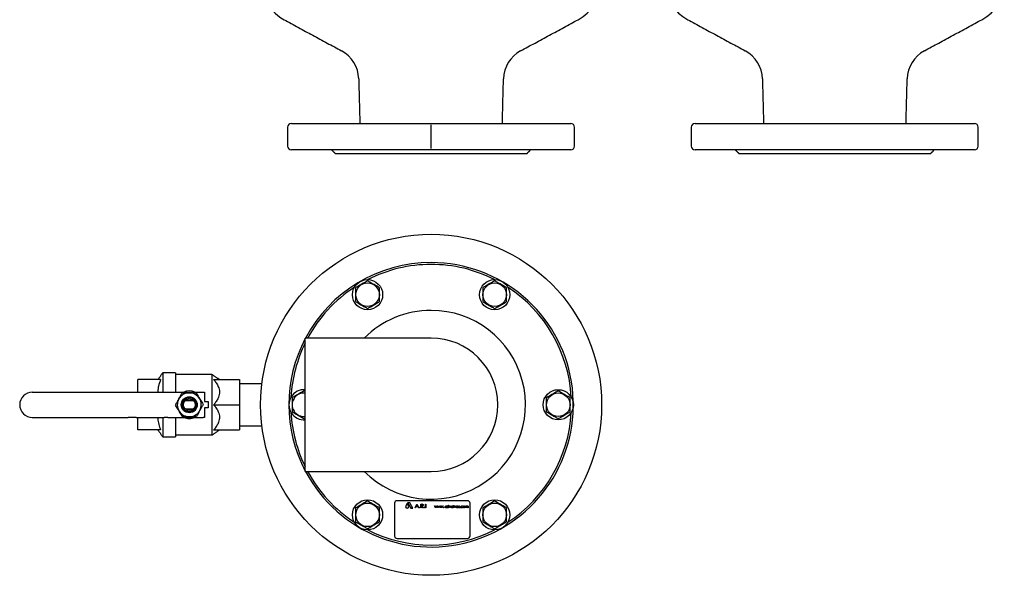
# Model space of a CAD drawing. Extents: x -644 to 6742, y -4733 to 593.
# Tile 11 of 53: x 1428 to 2210, y -4733 to -4292. Entities that reach past the tile are written whole.
import ezdxf

# ---------------------------------------------------------------- set-up
doc = ezdxf.new("R2010")
doc.units = 0
doc.header["$LTSCALE"] = 25
doc.linetypes.add('CENTERX2', pattern=[101.6, 63.5, -12.7, 12.7, -12.7])
doc.layers.get('0').update_dxf_attribs({"linetype": 'CONTINUOUS'})
doc.layers.add('SHEET-EN', color=7, linetype='CONTINUOUS')

msp = doc.modelspace()

# ---------------------------------------------------------------- linework, layer by layer
at = {"color": 7, "linetype": 'CONTINUOUS'}
for p, q in [((1643.73, -4374.06), (1652.18, -4374.06)), ((1652.18, -4374.06), (1865.73, -4374.06)), ((1964.47, -4374.06), (2117.95, -4374.06)), ((2117.95, -4374.06), (2186.47, -4374.06)), ((1865.73, -4395.06), (1643.73, -4395.06)), ((2186.47, -4395.06), (1964.47, -4395.06)), ((1830.73, -4398.06), (1678.73, -4398.06)), ((2151.47, -4398.06), (1999.47, -4398.06)), ((1654.73, -4597.56), (1654.73, -4544.56)), ((1754.73, -4544.56), (1700.73, -4544.56)), ((1541.6, -4572.06), (1541.6, -4587.56)), ((1551.6, -4572.06), (1551.6, -4587.56)), ((1580.6, -4573.56), (1580.6, -4621.56)), ((1521.6, -4587.56), (1521.6, -4577.56)), ((1539.85, -4577.56), (1521.6, -4577.56)), ((1581.96, -4577.56), (1602.6, -4577.56)), ((1602.6, -4577.56), (1602.6, -4597.56)), ((1437.84, -4587.56), (1514.11, -4587.56)), ((1514.11, -4587.56), (1520.48, -4587.56)), ((1520.48, -4587.56), (1542.67, -4587.56)), ((1542.67, -4587.56), (1545.5, -4587.56)), ((1545.5, -4587.56), (1573.6, -4587.56)), ((1573.6, -4587.56), (1574.6, -4587.56)), ((1574.6, -4587.56), (1574.6, -4595.06)), ((1559.53, -4594.06), (1565.67, -4594.06)), ((1574.6, -4595.06), (1577.6, -4595.06)), ((1577.6, -4595.06), (1577.6, -4600.06)), ((1581.96, -4597.56), (1602.6, -4597.56)), ((1602.6, -4597.56), (1602.6, -4617.56)), ((1654.73, -4650.56), (1654.73, -4597.56)), ((1437.84, -4607.56), (1514.11, -4607.56)), ((1520.48, -4607.56), (1514.11, -4607.56)), ((1520.48, -4607.56), (1542.67, -4607.56)), ((1521.6, -4617.56), (1521.6, -4607.56)), ((1541.6, -4607.56), (1541.6, -4623.06)), ((1545.5, -4607.56), (1542.67, -4607.56)), ((1545.5, -4607.56), (1573.6, -4607.56)), ((1551.6, -4607.56), (1551.6, -4623.06)), ((1565.67, -4601.06), (1559.53, -4601.06)), ((1574.6, -4607.56), (1573.6, -4607.56)), ((1577.6, -4600.06), (1574.6, -4600.06)), ((1574.6, -4600.06), (1574.6, -4607.56)), ((1539.85, -4617.56), (1521.6, -4617.56)), ((1581.96, -4617.56), (1602.6, -4617.56)), ((1700.73, -4650.56), (1754.73, -4650.56)), ((1725.64, -4675.83), (1725.64, -4701.83)), ((1783.64, -4673.83), (1727.64, -4673.83)), ((1735.73, -4675.92), (1734.61, -4677.79)), ((1736.85, -4677.79), (1735.73, -4675.92)), ((1737.9, -4675.54), (1736.08, -4675.54)), ((1736.08, -4675.54), (1738.58, -4679.7)), ((1740.32, -4679.7), (1737.9, -4675.54)), ((1742.02, -4679.4), (1743.45, -4676.4)), ((1743.46, -4676.98), (1742.92, -4678.13)), ((1742.92, -4678.13), (1743.99, -4678.13)), ((1743.45, -4676.4), (1743.49, -4676.4)), ((1743.99, -4678.13), (1743.46, -4676.98)), ((1743.49, -4676.4), (1744.87, -4679.4)), ((1746.52, -4676.4), (1747.12, -4676.4)), ((1746.52, -4679.4), (1746.52, -4676.4)), ((1746.79, -4676.7), (1746.79, -4677.7)), ((1747.36, -4676.7), (1746.79, -4676.7)), ((1746.79, -4677.7), (1747.34, -4677.71)), ((1746.79, -4678.01), (1746.79, -4679.4)), ((1747.01, -4678.01), (1746.79, -4678.01)), ((1748.11, -4679.4), (1747.01, -4678.01)), ((1747.35, -4678.01), (1748.45, -4679.4)), ((1750.18, -4676.4), (1750.45, -4676.4)), ((1750.18, -4679.4), (1750.18, -4676.4)), ((1750.45, -4676.4), (1750.45, -4679.4)), ((1757.48, -4677.93), (1757.68, -4677.93)), ((1758.09, -4679.4), (1757.48, -4677.93)), ((1757.68, -4677.93), (1758.11, -4678.98)), ((1758.11, -4678.98), (1758.59, -4677.93)), ((1758.59, -4677.93), (1758.62, -4677.93)), ((1758.62, -4677.93), (1759.09, -4678.98)), ((1759.09, -4678.98), (1759.53, -4677.93)), ((1759.72, -4677.93), (1759.1, -4679.4)), ((1759.53, -4677.93), (1759.72, -4677.93)), ((1759.74, -4677.93), (1759.93, -4677.93)), ((1760.35, -4679.4), (1759.74, -4677.93)), ((1759.93, -4677.93), (1760.37, -4678.98)), ((1760.37, -4678.98), (1760.85, -4677.93)), ((1760.85, -4677.93), (1760.88, -4677.93)), ((1760.88, -4677.93), (1761.34, -4678.98)), ((1761.34, -4678.98), (1761.78, -4677.93)), ((1761.97, -4677.93), (1761.36, -4679.4)), ((1761.78, -4677.93), (1761.97, -4677.93)), ((1762, -4677.93), (1762.19, -4677.93)), ((1762.6, -4679.4), (1762, -4677.93)), ((1762.19, -4677.93), (1762.63, -4678.98)), ((1762.63, -4678.98), (1763.1, -4677.93)), ((1763.1, -4677.93), (1763.13, -4677.93)), ((1763.13, -4677.93), (1763.6, -4678.98)), ((1763.6, -4678.98), (1764.04, -4677.93)), ((1764.23, -4677.93), (1763.62, -4679.4)), ((1764.04, -4677.93), (1764.23, -4677.93)), ((1767.28, -4678.2), (1767.28, -4677.93)), ((1767.28, -4677.93), (1767.46, -4677.93)), ((1767.46, -4677.93), (1767.46, -4679.4)), ((1767.82, -4677.93), (1768, -4677.93)), ((1767.82, -4679.4), (1767.82, -4677.93)), ((1768, -4677.93), (1768, -4678.15)), ((1768.51, -4677.96), (1768.41, -4678.11)), ((1768.66, -4677.93), (1768.84, -4677.93)), ((1768.66, -4679.4), (1768.66, -4677.93)), ((1768.84, -4677.93), (1768.84, -4679.4)), ((1769.13, -4677.93), (1769.32, -4677.93)), ((1769.79, -4679.4), (1769.13, -4677.93)), ((1769.32, -4677.93), (1769.8, -4679)), ((1769.8, -4679), (1770.29, -4677.93)), ((1770.48, -4677.93), (1769.82, -4679.4)), ((1770.29, -4677.93), (1770.48, -4677.93)), ((1772.1, -4677.93), (1772.28, -4677.93)), ((1772.1, -4678.2), (1772.1, -4677.93)), ((1772.28, -4677.93), (1772.28, -4679.4)), ((1772.66, -4679.4), (1772.66, -4677.34)), ((1772.66, -4677.34), (1772.84, -4677.34)), ((1772.84, -4677.34), (1772.84, -4679.4)), ((1773.1, -4677.93), (1773.29, -4677.93)), ((1773.77, -4679.4), (1773.1, -4677.93)), ((1773.29, -4677.93), (1773.78, -4679)), ((1773.78, -4679), (1774.26, -4677.93)), ((1774.46, -4677.93), (1773.79, -4679.4)), ((1774.26, -4677.93), (1774.46, -4677.93)), ((1777.25, -4678.12), (1777.13, -4678.24)), ((1782, -4679.4), (1782, -4677.93)), ((1782, -4677.93), (1782.18, -4677.93)), ((1782.18, -4677.93), (1782.18, -4678.19)), ((1785.64, -4701.83), (1785.64, -4675.83)), ((1738.58, -4679.7), (1740.32, -4679.7)), ((1742.32, -4679.4), (1742.02, -4679.4)), ((1742.77, -4678.43), (1742.32, -4679.4)), ((1744.13, -4678.43), (1742.77, -4678.43)), ((1744.58, -4679.4), (1744.13, -4678.43)), ((1744.87, -4679.4), (1744.58, -4679.4)), ((1746.79, -4679.4), (1746.52, -4679.4)), ((1748.45, -4679.4), (1748.11, -4679.4)), ((1750.45, -4679.4), (1750.18, -4679.4)), ((1758.12, -4679.4), (1758.09, -4679.4)), ((1758.6, -4678.34), (1758.12, -4679.4)), ((1759.07, -4679.4), (1758.6, -4678.34)), ((1759.1, -4679.4), (1759.07, -4679.4)), ((1760.38, -4679.4), (1760.35, -4679.4)), ((1760.86, -4678.34), (1760.38, -4679.4)), ((1761.32, -4679.4), (1760.86, -4678.34)), ((1761.36, -4679.4), (1761.32, -4679.4)), ((1762.64, -4679.4), (1762.6, -4679.4)), ((1763.11, -4678.34), (1762.64, -4679.4)), ((1763.58, -4679.4), (1763.11, -4678.34)), ((1763.62, -4679.4), (1763.58, -4679.4)), ((1767.28, -4679.4), (1767.28, -4679.14)), ((1767.46, -4679.4), (1767.28, -4679.4)), ((1768, -4679.4), (1767.82, -4679.4)), ((1768, -4678.9), (1768, -4679.4)), ((1768.84, -4679.4), (1768.66, -4679.4)), ((1769.82, -4679.4), (1769.79, -4679.4)), ((1772.1, -4679.4), (1772.1, -4679.14)), ((1772.28, -4679.4), (1772.1, -4679.4)), ((1772.84, -4679.4), (1772.66, -4679.4)), ((1773.79, -4679.4), (1773.77, -4679.4)), ((1776.2, -4678.7), (1774.89, -4678.7)), ((1774.91, -4678.52), (1776.02, -4678.52)), ((1775.97, -4678.93), (1776.13, -4679.02)), ((1776.43, -4679.22), (1776.55, -4679.09)), ((1779.82, -4678.25), (1779.67, -4678.34)), ((1779.67, -4678.98), (1779.82, -4679.08)), ((1782.18, -4679.4), (1782, -4679.4)), ((1782.18, -4678.78), (1782.18, -4679.4)), ((1783, -4679.4), (1783, -4678.65)), ((1783.18, -4679.4), (1783, -4679.4)), ((1783.18, -4678.83), (1783.18, -4679.4)), ((1784, -4679.4), (1784, -4678.6)), ((1784.18, -4679.4), (1784, -4679.4)), ((1784.18, -4678.6), (1784.18, -4679.4)), ((1727.64, -4703.83), (1783.64, -4703.83))]:
    msp.add_line(p, q, dxfattribs=at)
for centre, radius in [((1754.73, -4597.56), 135.5), ((1704.23, -4510.09), 12), ((1805.23, -4510.09), 12), ((1704.23, -4510.09), 9.36), ((1805.23, -4510.09), 9.36), ((1562.6, -4597.56), 6.35), ((1562.6, -4597.56), 5.65), ((1855.73, -4597.56), 12), ((1855.73, -4597.56), 9.36), ((1562.6, -4597.56), 4.66), ((1704.23, -4685.03), 12), ((1704.23, -4685.03), 9.36), ((1805.23, -4685.03), 12), ((1805.23, -4685.03), 9.36)]:
    msp.add_circle(centre, radius, dxfattribs=at)
for centre, radius, start, end in [((1855.41, -4261.68), 34, 298.41811, 358.5), ((1974.79, -4261.68), 34, 181.5, 241.58189), ((2176.16, -4261.68), 34, 298.41811, 358.5), ((1654.04, -4261.68), 34, 202.15669, 241.58189), ((1671.21, -4339.19), 26, 1.5, 61.58189), ((1838.24, -4339.19), 26, 118.41811, 178.5), ((1991.96, -4339.19), 26, 1.5, 61.58189), ((2158.99, -4339.19), 26, 118.41811, 178.5), ((1643.73, -4377.06), 3, 90, 180), ((1865.73, -4377.06), 3, 0, 90), ((1964.47, -4377.06), 3, 90, 180), ((2186.47, -4377.06), 3, 0, 90), ((1643.73, -4392.06), 3, 180, 270), ((1865.73, -4392.06), 3, 270, 0), ((1964.47, -4392.06), 3, 180, 270), ((2186.47, -4392.06), 3, 270, 0), ((1754.73, -4597.56), 113, 207.97113, 90), ((1754.73, -4597.56), 113, 90, 152.02887), ((1754.73, -4597.56), 111.5, 90, 116.86299), ((1754.73, -4597.56), 111.5, 63.13701, 90), ((1754.73, -4597.56), 111.5, 123.13701, 151.61875), ((1754.73, -4597.56), 111.5, 3.13701, 56.86299), ((1754.73, -4597.56), 75, 224.96435, 90), ((1754.73, -4597.56), 75, 90, 135.03565), ((1754.73, -4597.56), 113, 152.24608, 207.75392), ((1754.73, -4597.56), 53, 270, 90), ((1754.73, -4597.56), 111.5, 153.74848, 176.86299), ((1437.84, -4597.56), 10, 90, 180), ((1562.6, -4597.56), 9.53, 91.83765, 151.83765), ((1562.6, -4597.56), 10.95, 65.95729, 114.04271), ((1562.6, -4597.56), 9.52, 31.83765, 91.83765), ((1653.73, -4597.56), 12, 85.21981, 274.78019), ((1653.73, -4597.56), 9.36, 83.86779, 276.13221), ((1437.84, -4597.56), 10, 180, 270), ((1562.6, -4597.56), 9.53, 151.83765, 211.83765), ((1562.6, -4597.56), 9.53, 331.83765, 31.83765), ((1562.6, -4597.56), 9.53, 211.83765, 271.83765), ((1562.6, -4597.56), 10.95, 245.95729, 270), ((1562.6, -4597.56), 10.95, 270, 294.04271), ((1562.6, -4597.56), 9.53, 271.83765, 331.83765), ((1754.73, -4597.56), 111.5, 183.13701, 206.25152), ((1754.73, -4597.56), 111.5, 303.13701, 356.86299), ((1754.73, -4597.56), 111.5, 208.38125, 236.86299), ((1727.64, -4675.83), 2, 90, 180), ((1735.73, -4678.47), 1.31, 149.00483, 30.99517), ((1783.64, -4675.83), 2, 360, 90), ((1754.73, -4597.56), 111.5, 243.13701, 296.86299), ((1727.64, -4701.83), 2, 180, 270), ((1783.64, -4701.83), 2, 270, 0)]:
    msp.add_arc(centre, radius, start, end, dxfattribs=at)
for points in [[(1637.86, -4291.58), (1683.58, -4316.32)], [(1825.87, -4316.32), (1871.59, -4291.58)], [(1958.61, -4291.58), (2004.33, -4316.32)], [(2146.62, -4316.32), (2192.34, -4291.58)], [(1697.2, -4338.51), (1698.13, -4374.06)], [(1811.32, -4374.06), (1812.25, -4338.51)], [(2017.95, -4338.51), (2018.88, -4374.06)], [(2132.07, -4374.06), (2133, -4338.51)], [(1640.73, -4377.06), (1640.73, -4392.06)], [(1868.73, -4392.06), (1868.73, -4377.06)], [(1961.47, -4377.06), (1961.47, -4392.06)], [(2189.47, -4392.06), (2189.47, -4377.06)], [(1675.73, -4395.06), (1678.73, -4398.06)], [(1830.73, -4398.06), (1833.73, -4395.06)], [(1996.47, -4395.06), (1999.47, -4398.06)], [(2151.47, -4398.06), (2154.47, -4395.06)], [(1700.73, -4544.56), (1654.73, -4544.56)], [(1541.6, -4572.06), (1537.6, -4577.56)], [(1551.6, -4572.06), (1541.6, -4572.06)], [(1580.6, -4573.56), (1551.6, -4573.56)], [(1586.6, -4577.56), (1580.6, -4573.56)], [(1620.27, -4580.81), (1602.6, -4580.81)], [(1654.73, -4587.14), (1653.73, -4586.56)], [(1602.6, -4614.31), (1620.27, -4614.31)], [(1653.73, -4608.56), (1654.73, -4607.98)], [(1537.6, -4617.56), (1541.6, -4623.06)], [(1541.6, -4623.06), (1551.6, -4623.06)], [(1551.6, -4621.56), (1580.6, -4621.56)], [(1580.6, -4621.56), (1586.6, -4617.56)], [(1654.73, -4650.56), (1700.73, -4650.56)]]:
    msp.add_open_spline(points, degree=1, dxfattribs=at)
for points, knots in [([(1704.23, -4499.09), (1703.09, -4499.75), (1700.79, -4501.07), (1697.56, -4502.94), (1695.55, -4504.1), (1694.7, -4504.59)], [0, 0, 0, 0, 0.359919, 0.730738, 1, 1, 1, 1]), ([(1694.7, -4504.59), (1694.7, -4505.9), (1694.7, -4508.56), (1694.7, -4512.29), (1694.7, -4514.61), (1694.7, -4515.59)], [0, 0, 0, 0, 0.359919, 0.730738, 1, 1, 1, 1]), ([(1713.75, -4504.59), (1713.35, -4504.36), (1711.91, -4503.53), (1709.36, -4502.05), (1706.55, -4500.43), (1704.85, -4499.45), (1704.23, -4499.09)], [0, 0, 0, 0, 0.128092, 0.458987, 0.79955, 1, 1, 1, 1]), ([(1713.75, -4515.59), (1713.75, -4514.28), (1713.75, -4511.62), (1713.75, -4507.89), (1713.75, -4505.57), (1713.75, -4504.59)], [0, 0, 0, 0, 0.359919, 0.730738, 1, 1, 1, 1]), ([(1805.23, -4499.09), (1804.09, -4499.75), (1801.79, -4501.07), (1798.56, -4502.94), (1796.55, -4504.1), (1795.7, -4504.59)], [0, 0, 0, 0, 0.359919, 0.730738, 1, 1, 1, 1]), ([(1795.7, -4504.59), (1795.7, -4505.32), (1795.7, -4507.24), (1795.7, -4510.48), (1795.7, -4513.43), (1795.7, -4515.13), (1795.7, -4515.59)], [0, 0, 0, 0, 0.2004496, 0.5311742, 0.8719082, 1, 1, 1, 1]), ([(1814.75, -4504.59), (1813.62, -4503.94), (1811.32, -4502.61), (1808.08, -4500.74), (1806.07, -4499.58), (1805.23, -4499.09)], [0, 0, 0, 0, 0.359919, 0.730738, 1, 1, 1, 1]), ([(1814.75, -4515.59), (1814.75, -4515.13), (1814.75, -4513.47), (1814.75, -4510.51), (1814.75, -4507.28), (1814.75, -4505.32), (1814.75, -4504.59)], [0, 0, 0, 0, 0.128092, 0.458987, 0.79955, 1, 1, 1, 1]), ([(1694.7, -4515.59), (1695.33, -4515.95), (1696.99, -4516.91), (1699.8, -4518.53), (1702.36, -4520.01), (1703.83, -4520.86), (1704.23, -4521.09)], [0, 0, 0, 0, 0.2004496, 0.5311742, 0.8719082, 1, 1, 1, 1]), ([(1704.23, -4521.09), (1705.36, -4520.43), (1707.66, -4519.11), (1710.9, -4517.24), (1712.91, -4516.08), (1713.75, -4515.59)], [0, 0, 0, 0, 0.359919, 0.730738, 1, 1, 1, 1]), ([(1795.7, -4515.59), (1796.83, -4516.24), (1799.14, -4517.57), (1802.37, -4519.44), (1804.38, -4520.6), (1805.23, -4521.09)], [0, 0, 0, 0, 0.359919, 0.730738, 1, 1, 1, 1]), ([(1805.23, -4521.09), (1806.36, -4520.43), (1808.66, -4519.11), (1811.9, -4517.24), (1813.91, -4516.08), (1814.75, -4515.59)], [0, 0, 0, 0, 0.359919, 0.730738, 1, 1, 1, 1]), ([(1539.85, -4577.56), (1539.19, -4579.32), (1538.2, -4582), (1537.64, -4585.39), (1537.64, -4586.96), (1537.65, -4587.56)], [0, 0, 0, 0, 0.541843, 0.823052, 1, 1, 1, 1]), ([(1581.96, -4577.56), (1582.68, -4578.44), (1584.13, -4580.2), (1585.58, -4582.79), (1586.39, -4585.2), (1586.67, -4587.29), (1586.5, -4589.41), (1585.82, -4591.78), (1584.49, -4594.32), (1583.04, -4596.28), (1582.14, -4597.34), (1581.96, -4597.56)], [0, 0, 0, 0, 0.146939, 0.296576, 0.391322, 0.48858, 0.583453, 0.681269, 0.82029, 0.962877, 1, 1, 1, 1]), ([(1554.2, -4593.06), (1554.26, -4592.95), (1554.73, -4592.08), (1555.61, -4590.44), (1556.4, -4588.96), (1556.8, -4588.22)], [0, 0, 0, 0, 0.070092, 0.530785, 1, 1, 1, 1]), ([(1556.8, -4588.22), (1557.69, -4588.19), (1559.49, -4588.13), (1561.35, -4588.07), (1562.29, -4588.04)], [0, 0, 0, 0, 0.495458, 1, 1, 1, 1]), ([(1562.29, -4588.04), (1562.42, -4588.03), (1563.41, -4588), (1565.27, -4587.94), (1566.94, -4587.89), (1567.79, -4587.86)], [0, 0, 0, 0, 0.070092, 0.530785, 1, 1, 1, 1]), ([(1567.79, -4587.86), (1568.03, -4588.25), (1568.98, -4589.78), (1569.96, -4591.36), (1570.69, -4592.53)], [0, 0, 0, 0, 0.257551, 1, 1, 1, 1]), ([(1653.73, -4586.56), (1653.33, -4586.79), (1651.89, -4587.62), (1649.33, -4589.1), (1646.53, -4590.72), (1644.83, -4591.7), (1644.2, -4592.06)], [0, 0, 0, 0, 0.128092, 0.458987, 0.79955, 1, 1, 1, 1]), ([(1644.2, -4592.06), (1644.2, -4593.37), (1644.2, -4596.03), (1644.2, -4599.76), (1644.2, -4602.08), (1644.2, -4603.06)], [0, 0, 0, 0, 0.359919, 0.730738, 1, 1, 1, 1]), ([(1855.73, -4586.56), (1855.1, -4586.92), (1853.43, -4587.88), (1850.63, -4589.5), (1848.07, -4590.98), (1846.6, -4591.83), (1846.2, -4592.06)], [0, 0, 0, 0, 0.2004496, 0.5311742, 0.8719082, 1, 1, 1, 1]), ([(1846.2, -4592.06), (1846.2, -4593.37), (1846.2, -4596.03), (1846.2, -4599.76), (1846.2, -4602.08), (1846.2, -4603.06)], [0, 0, 0, 0, 0.359919, 0.730738, 1, 1, 1, 1]), ([(1865.25, -4592.06), (1864.12, -4591.41), (1861.82, -4590.08), (1858.58, -4588.21), (1856.57, -4587.05), (1855.73, -4586.56)], [0, 0, 0, 0, 0.359919, 0.730738, 1, 1, 1, 1]), ([(1865.25, -4603.06), (1865.25, -4601.75), (1865.25, -4599.09), (1865.25, -4595.36), (1865.25, -4593.04), (1865.25, -4592.06)], [0, 0, 0, 0, 0.359919, 0.730738, 1, 1, 1, 1]), ([(1551.61, -4597.91), (1552.03, -4597.12), (1552.88, -4595.54), (1553.76, -4593.89), (1554.2, -4593.06)], [0, 0, 0, 0, 0.495458, 1, 1, 1, 1]), ([(1554.51, -4602.58), (1553.78, -4601.41), (1552.79, -4599.83), (1551.85, -4598.3), (1551.61, -4597.91)], [0, 0, 0, 0, 0.742449, 1, 1, 1, 1]), ([(1570.69, -4592.53), (1570.95, -4592.96), (1571.94, -4594.54), (1572.89, -4596.08), (1573.59, -4597.21)], [0, 0, 0, 0, 0.268634, 1, 1, 1, 1]), ([(1573.59, -4597.21), (1573.17, -4597.99), (1572.32, -4599.58), (1571.44, -4601.23), (1571, -4602.05)], [0, 0, 0, 0, 0.495458, 1, 1, 1, 1]), ([(1581.96, -4597.56), (1582.68, -4598.44), (1584.13, -4600.2), (1585.58, -4602.79), (1586.39, -4605.2), (1586.67, -4607.29), (1586.5, -4609.41), (1585.82, -4611.78), (1584.49, -4614.32), (1583.04, -4616.28), (1582.14, -4617.34), (1581.96, -4617.56)], [0, 0, 0, 0, 0.1469392, 0.2965762, 0.3913221, 0.4885795, 0.5834531, 0.6812694, 0.8202899, 0.9628769, 1, 1, 1, 1]), ([(1537.65, -4607.56), (1537.63, -4607.91), (1537.57, -4609.78), (1538.21, -4613.18), (1539.3, -4616.09), (1539.85, -4617.56)], [0, 0, 0, 0, 0.104167, 0.546297, 1, 1, 1, 1]), ([(1557.41, -4607.26), (1556.71, -4606.13), (1555.75, -4604.59), (1554.77, -4603.01), (1554.51, -4602.58)], [0, 0, 0, 0, 0.7313664, 1, 1, 1, 1]), ([(1562.9, -4607.08), (1562.77, -4607.08), (1561.79, -4607.11), (1559.93, -4607.17), (1558.25, -4607.23), (1557.41, -4607.26)], [0, 0, 0, 0, 0.070092, 0.530785, 1, 1, 1, 1]), ([(1568.4, -4606.9), (1567.51, -4606.93), (1565.71, -4606.99), (1563.84, -4607.05), (1562.9, -4607.08)], [0, 0, 0, 0, 0.495458, 1, 1, 1, 1]), ([(1571, -4602.05), (1570.93, -4602.17), (1570.47, -4603.04), (1569.59, -4604.68), (1568.8, -4606.16), (1568.4, -4606.9)], [0, 0, 0, 0, 0.070092, 0.530785, 1, 1, 1, 1]), ([(1644.2, -4603.06), (1645.33, -4603.71), (1647.64, -4605.04), (1650.87, -4606.91), (1652.88, -4608.07), (1653.73, -4608.56)], [0, 0, 0, 0, 0.359919, 0.730738, 1, 1, 1, 1]), ([(1846.2, -4603.06), (1847.33, -4603.71), (1849.64, -4605.04), (1852.87, -4606.91), (1854.88, -4608.07), (1855.73, -4608.56)], [0, 0, 0, 0, 0.359919, 0.730738, 1, 1, 1, 1]), ([(1855.73, -4608.56), (1856.13, -4608.33), (1857.56, -4607.5), (1860.12, -4606.02), (1862.93, -4604.4), (1864.62, -4603.42), (1865.25, -4603.06)], [0, 0, 0, 0, 0.128092, 0.458987, 0.79955, 1, 1, 1, 1]), ([(1704.23, -4674.03), (1703.09, -4674.68), (1700.79, -4676.01), (1697.56, -4677.88), (1695.55, -4679.04), (1694.7, -4679.53)], [0, 0, 0, 0, 0.359919, 0.730738, 1, 1, 1, 1]), ([(1713.75, -4679.53), (1712.62, -4678.87), (1710.32, -4677.55), (1707.08, -4675.68), (1705.07, -4674.52), (1704.23, -4674.03)], [0, 0, 0, 0, 0.359919, 0.730738, 1, 1, 1, 1]), ([(1747.12, -4676.4), (1747.25, -4676.39), (1747.48, -4676.39), (1747.71, -4676.42), (1747.8, -4676.44)], [0, 0, 0, 0, 0.56024, 1, 1, 1, 1]), ([(1747.34, -4677.71), (1747.53, -4677.71), (1747.76, -4677.71), (1747.99, -4677.56), (1748.1, -4677.42), (1748.13, -4677.29), (1748.14, -4677.2)], [0, 0, 0, 0, 0.499827, 0.625498, 0.751208, 1, 1, 1, 1]), ([(1748.41, -4677.2), (1748.4, -4677.29), (1748.39, -4677.48), (1748.24, -4677.73), (1747.9, -4677.99), (1747.57, -4678), (1747.35, -4678.01)], [0, 0, 0, 0, 0.18712, 0.373979, 0.560911, 1, 1, 1, 1]), ([(1748.14, -4677.2), (1748.14, -4677.15), (1748.13, -4677.07), (1748.07, -4676.95), (1747.99, -4676.84), (1747.76, -4676.7), (1747.54, -4676.7), (1747.36, -4676.7)], [0, 0, 0, 0, 0.125307, 0.250617, 0.375954, 0.501281, 1, 1, 1, 1]), ([(1747.8, -4676.44), (1747.9, -4676.47), (1748.09, -4676.53), (1748.28, -4676.73), (1748.39, -4676.96), (1748.4, -4677.12), (1748.41, -4677.2)], [0, 0, 0, 0, 0.279797, 0.5595, 0.779626, 1, 1, 1, 1]), ([(1765.92, -4678.66), (1765.93, -4678.55), (1765.96, -4678.32), (1766.17, -4678.08), (1766.42, -4677.93), (1766.6, -4677.92), (1766.69, -4677.91)], [0, 0, 0, 0, 0.279413, 0.559191, 0.779548, 1, 1, 1, 1]), ([(1766.69, -4678.09), (1766.6, -4678.1), (1766.43, -4678.12), (1766.24, -4678.27), (1766.12, -4678.46), (1766.11, -4678.6), (1766.1, -4678.66)], [0, 0, 0, 0, 0.2797672, 0.5592905, 0.7797189, 1, 1, 1, 1]), ([(1766.69, -4677.91), (1766.82, -4677.92), (1767.06, -4677.95), (1767.21, -4678.13), (1767.28, -4678.2)], [0, 0, 0, 0, 0.559062, 1, 1, 1, 1]), ([(1767.28, -4678.67), (1767.27, -4678.58), (1767.25, -4678.41), (1767.09, -4678.22), (1766.89, -4678.1), (1766.76, -4678.09), (1766.69, -4678.09)], [0, 0, 0, 0, 0.27966, 0.55921, 0.779487, 1, 1, 1, 1]), ([(1768, -4678.15), (1768.05, -4678.08), (1768.12, -4677.98), (1768.25, -4677.92), (1768.32, -4677.91), (1768.35, -4677.91)], [0, 0, 0, 0, 0.558788, 0.779481, 1, 1, 1, 1]), ([(1768.32, -4678.09), (1768.28, -4678.1), (1768.19, -4678.12), (1768.08, -4678.23), (1768.05, -4678.34), (1768.03, -4678.4)], [0, 0, 0, 0, 0.278336, 0.558768, 1, 1, 1, 1]), ([(1768.41, -4678.11), (1768.4, -4678.11), (1768.37, -4678.09), (1768.33, -4678.09), (1768.32, -4678.09)], [0, 0, 0, 0, 0.560396, 1, 1, 1, 1]), ([(1768.35, -4677.91), (1768.38, -4677.91), (1768.44, -4677.92), (1768.49, -4677.95), (1768.51, -4677.96)], [0, 0, 0, 0, 0.559243, 1, 1, 1, 1]), ([(1768.59, -4677.47), (1768.59, -4677.45), (1768.6, -4677.4), (1768.64, -4677.35), (1768.7, -4677.32), (1768.73, -4677.32), (1768.75, -4677.32)], [0, 0, 0, 0, 0.279289, 0.558897, 0.779452, 1, 1, 1, 1]), ([(1768.75, -4677.63), (1768.73, -4677.62), (1768.68, -4677.62), (1768.63, -4677.58), (1768.59, -4677.53), (1768.59, -4677.49), (1768.59, -4677.47)], [0, 0, 0, 0, 0.279784, 0.559698, 0.779921, 1, 1, 1, 1]), ([(1768.75, -4677.32), (1768.78, -4677.32), (1768.82, -4677.33), (1768.88, -4677.37), (1768.91, -4677.42), (1768.92, -4677.45), (1768.92, -4677.47)], [0, 0, 0, 0, 0.279869, 0.559866, 0.779911, 1, 1, 1, 1]), ([(1768.92, -4677.47), (1768.92, -4677.5), (1768.91, -4677.54), (1768.86, -4677.59), (1768.81, -4677.62), (1768.77, -4677.62), (1768.75, -4677.63)], [0, 0, 0, 0, 0.27916, 0.558862, 0.779356, 1, 1, 1, 1]), ([(1770.74, -4678.66), (1770.75, -4678.55), (1770.78, -4678.32), (1770.99, -4678.08), (1771.24, -4677.93), (1771.42, -4677.92), (1771.51, -4677.91)], [0, 0, 0, 0, 0.279413, 0.559191, 0.779548, 1, 1, 1, 1]), ([(1771.51, -4678.09), (1771.43, -4678.1), (1771.25, -4678.12), (1771.06, -4678.27), (1770.94, -4678.46), (1770.93, -4678.6), (1770.92, -4678.66)], [0, 0, 0, 0, 0.2797672, 0.5592905, 0.7797189, 1, 1, 1, 1]), ([(1771.51, -4677.91), (1771.64, -4677.92), (1771.88, -4677.95), (1772.03, -4678.13), (1772.1, -4678.2)], [0, 0, 0, 0, 0.559062, 1, 1, 1, 1]), ([(1772.1, -4678.67), (1772.09, -4678.58), (1772.07, -4678.41), (1771.91, -4678.22), (1771.71, -4678.1), (1771.58, -4678.09), (1771.51, -4678.09)], [0, 0, 0, 0, 0.27966, 0.55921, 0.779487, 1, 1, 1, 1]), ([(1774.72, -4678.67), (1774.72, -4678.57), (1774.74, -4678.39), (1774.84, -4678.25), (1774.88, -4678.18)], [0, 0, 0, 0, 0.559427, 1, 1, 1, 1]), ([(1774.88, -4678.18), (1774.97, -4678.09), (1775.13, -4677.93), (1775.36, -4677.92), (1775.45, -4677.91)], [0, 0, 0, 0, 0.558577, 1, 1, 1, 1]), ([(1775.46, -4678.09), (1775.39, -4678.09), (1775.25, -4678.11), (1775.14, -4678.19), (1775.09, -4678.22)], [0, 0, 0, 0, 0.559458, 1, 1, 1, 1]), ([(1775.45, -4677.91), (1775.58, -4677.92), (1775.82, -4677.95), (1775.97, -4678.12), (1776.04, -4678.2)], [0, 0, 0, 0, 0.558919, 1, 1, 1, 1]), ([(1776.02, -4678.52), (1776, -4678.45), (1775.96, -4678.32), (1775.8, -4678.18), (1775.63, -4678.1), (1775.52, -4678.09), (1775.46, -4678.09)], [0, 0, 0, 0, 0.280138, 0.559194, 0.779598, 1, 1, 1, 1]), ([(1776.04, -4678.2), (1776.1, -4678.28), (1776.19, -4678.44), (1776.2, -4678.62), (1776.2, -4678.7)], [0, 0, 0, 0, 0.558897, 1, 1, 1, 1]), ([(1776.51, -4678.29), (1776.52, -4678.24), (1776.53, -4678.12), (1776.62, -4678), (1776.75, -4677.92), (1776.84, -4677.91), (1776.88, -4677.91)], [0, 0, 0, 0, 0.279936, 0.559437, 0.779611, 1, 1, 1, 1]), ([(1776.88, -4678.09), (1776.85, -4678.09), (1776.79, -4678.1), (1776.73, -4678.15), (1776.7, -4678.22), (1776.69, -4678.26), (1776.69, -4678.28)], [0, 0, 0, 0, 0.279313, 0.559072, 0.779518, 1, 1, 1, 1]), ([(1776.88, -4677.91), (1776.92, -4677.91), (1777, -4677.92), (1777.13, -4678), (1777.21, -4678.07), (1777.25, -4678.12)], [0, 0, 0, 0, 0.2795531, 0.5597029, 1, 1, 1, 1]), ([(1777.13, -4678.24), (1777.09, -4678.2), (1777.02, -4678.12), (1776.92, -4678.1), (1776.88, -4678.09)], [0, 0, 0, 0, 0.562045, 1, 1, 1, 1]), ([(1778.33, -4678.68), (1778.35, -4678.56), (1778.38, -4678.33), (1778.6, -4678.07), (1778.87, -4677.93), (1779.06, -4677.92), (1779.15, -4677.91)], [0, 0, 0, 0, 0.279381, 0.558782, 0.779281, 1, 1, 1, 1]), ([(1779.14, -4678.09), (1779.05, -4678.1), (1778.87, -4678.11), (1778.66, -4678.26), (1778.53, -4678.45), (1778.52, -4678.59), (1778.51, -4678.66)], [0, 0, 0, 0, 0.280136, 0.559769, 0.77989, 1, 1, 1, 1]), ([(1779.67, -4678.34), (1779.58, -4678.26), (1779.44, -4678.11), (1779.23, -4678.09), (1779.14, -4678.09)], [0, 0, 0, 0, 0.558451, 1, 1, 1, 1]), ([(1779.15, -4677.91), (1779.3, -4677.92), (1779.57, -4677.95), (1779.74, -4678.16), (1779.82, -4678.25)], [0, 0, 0, 0, 0.560655, 1, 1, 1, 1]), ([(1780.13, -4678.67), (1780.14, -4678.56), (1780.15, -4678.37), (1780.27, -4678.22), (1780.33, -4678.15)], [0, 0, 0, 0, 0.559285, 1, 1, 1, 1]), ([(1780.88, -4678.09), (1780.8, -4678.1), (1780.63, -4678.12), (1780.44, -4678.28), (1780.32, -4678.47), (1780.31, -4678.6), (1780.3, -4678.67)], [0, 0, 0, 0, 0.279484, 0.559256, 0.779547, 1, 1, 1, 1]), ([(1780.33, -4678.15), (1780.42, -4678.07), (1780.58, -4677.93), (1780.79, -4677.92), (1780.88, -4677.91)], [0, 0, 0, 0, 0.55888, 1, 1, 1, 1]), ([(1780.88, -4677.91), (1781, -4677.92), (1781.21, -4677.94), (1781.37, -4678.09), (1781.44, -4678.15)], [0, 0, 0, 0, 0.559182, 1, 1, 1, 1]), ([(1781.46, -4678.67), (1781.45, -4678.58), (1781.43, -4678.41), (1781.27, -4678.22), (1781.08, -4678.11), (1780.95, -4678.09), (1780.88, -4678.09)], [0, 0, 0, 0, 0.2795862, 0.5593981, 0.7796526, 1, 1, 1, 1]), ([(1781.44, -4678.15), (1781.5, -4678.24), (1781.62, -4678.39), (1781.63, -4678.58), (1781.64, -4678.67)], [0, 0, 0, 0, 0.559216, 1, 1, 1, 1]), ([(1782.18, -4678.19), (1782.21, -4678.14), (1782.27, -4678.07), (1782.35, -4678.01), (1782.38, -4677.98)], [0, 0, 0, 0, 0.560148, 1, 1, 1, 1]), ([(1782.65, -4678.09), (1782.59, -4678.09), (1782.47, -4678.11), (1782.32, -4678.22), (1782.18, -4678.43), (1782.18, -4678.64), (1782.18, -4678.78)], [0, 0, 0, 0, 0.186544, 0.37335, 0.56013, 1, 1, 1, 1]), ([(1782.38, -4677.98), (1782.43, -4677.96), (1782.53, -4677.92), (1782.63, -4677.91), (1782.68, -4677.91)], [0, 0, 0, 0, 0.559743, 1, 1, 1, 1]), ([(1783, -4678.65), (1783, -4678.52), (1783.01, -4678.36), (1782.91, -4678.19), (1782.81, -4678.11), (1782.71, -4678.1), (1782.65, -4678.09)], [0, 0, 0, 0, 0.500537, 0.625897, 0.751368, 1, 1, 1, 1]), ([(1782.68, -4677.91), (1782.74, -4677.91), (1782.86, -4677.93), (1783.05, -4678.03), (1783.11, -4678.17), (1783.15, -4678.26)], [0, 0, 0, 0, 0.280809, 0.561507, 1, 1, 1, 1]), ([(1783.15, -4678.26), (1783.18, -4678.21), (1783.25, -4678.1), (1783.42, -4677.95), (1783.58, -4677.92), (1783.68, -4677.91)], [0, 0, 0, 0, 0.2812634, 0.5620938, 1, 1, 1, 1]), ([(1783.65, -4678.09), (1783.61, -4678.09), (1783.53, -4678.1), (1783.41, -4678.15), (1783.31, -4678.23), (1783.17, -4678.44), (1783.18, -4678.66), (1783.18, -4678.83)], [0, 0, 0, 0, 0.125317, 0.250662, 0.376086, 0.501515, 1, 1, 1, 1]), ([(1784, -4678.6), (1784, -4678.48), (1784.01, -4678.32), (1783.9, -4678.18), (1783.8, -4678.1), (1783.71, -4678.09), (1783.65, -4678.09)], [0, 0, 0, 0, 0.4994454, 0.6249333, 0.750561, 1, 1, 1, 1]), ([(1783.68, -4677.91), (1783.74, -4677.91), (1783.86, -4677.92), (1784.02, -4678.03), (1784.17, -4678.25), (1784.17, -4678.46), (1784.18, -4678.6)], [0, 0, 0, 0, 0.186885, 0.373579, 0.560268, 1, 1, 1, 1]), ([(1805.23, -4674.03), (1804.09, -4674.68), (1801.79, -4676.01), (1798.56, -4677.88), (1796.55, -4679.04), (1795.7, -4679.53)], [0, 0, 0, 0, 0.359919, 0.730738, 1, 1, 1, 1]), ([(1814.75, -4679.53), (1814.12, -4679.17), (1812.46, -4678.2), (1809.65, -4676.59), (1807.09, -4675.11), (1805.63, -4674.26), (1805.23, -4674.03)], [0, 0, 0, 0, 0.20045, 0.531174, 0.871908, 1, 1, 1, 1]), ([(1694.7, -4679.53), (1694.7, -4679.99), (1694.7, -4681.65), (1694.7, -4684.6), (1694.7, -4687.84), (1694.7, -4689.8), (1694.7, -4690.53)], [0, 0, 0, 0, 0.128092, 0.458987, 0.79955, 1, 1, 1, 1]), ([(1713.75, -4690.53), (1713.75, -4689.8), (1713.75, -4687.88), (1713.75, -4684.64), (1713.75, -4681.69), (1713.75, -4679.99), (1713.75, -4679.53)], [0, 0, 0, 0, 0.2004496, 0.5311742, 0.8719082, 1, 1, 1, 1]), ([(1745.37, -4679.18), (1745.37, -4679.15), (1745.38, -4679.07), (1745.45, -4678.99), (1745.53, -4678.94), (1745.59, -4678.94), (1745.62, -4678.93)], [0, 0, 0, 0, 0.2795762, 0.5592837, 0.7795524, 1, 1, 1, 1]), ([(1745.62, -4679.43), (1745.58, -4679.43), (1745.51, -4679.42), (1745.43, -4679.35), (1745.38, -4679.27), (1745.37, -4679.21), (1745.37, -4679.18)], [0, 0, 0, 0, 0.279581, 0.559143, 0.779575, 1, 1, 1, 1]), ([(1745.62, -4678.93), (1745.66, -4678.94), (1745.73, -4678.95), (1745.81, -4679.02), (1745.86, -4679.1), (1745.87, -4679.15), (1745.87, -4679.18)], [0, 0, 0, 0, 0.2796016, 0.559212, 0.7794752, 1, 1, 1, 1]), ([(1745.87, -4679.18), (1745.87, -4679.22), (1745.86, -4679.29), (1745.79, -4679.38), (1745.71, -4679.43), (1745.65, -4679.43), (1745.62, -4679.43)], [0, 0, 0, 0, 0.279469, 0.559358, 0.779674, 1, 1, 1, 1]), ([(1749.02, -4679.18), (1749.03, -4679.15), (1749.04, -4679.07), (1749.11, -4678.99), (1749.19, -4678.94), (1749.25, -4678.94), (1749.27, -4678.93)], [0, 0, 0, 0, 0.279576, 0.559284, 0.779552, 1, 1, 1, 1]), ([(1749.27, -4679.43), (1749.24, -4679.43), (1749.16, -4679.42), (1749.08, -4679.35), (1749.03, -4679.27), (1749.03, -4679.21), (1749.02, -4679.18)], [0, 0, 0, 0, 0.279581, 0.559143, 0.779575, 1, 1, 1, 1]), ([(1749.27, -4678.93), (1749.31, -4678.94), (1749.39, -4678.95), (1749.47, -4679.02), (1749.52, -4679.1), (1749.52, -4679.15), (1749.52, -4679.18)], [0, 0, 0, 0, 0.279602, 0.559212, 0.779475, 1, 1, 1, 1]), ([(1749.52, -4679.18), (1749.52, -4679.22), (1749.51, -4679.29), (1749.44, -4679.38), (1749.36, -4679.43), (1749.3, -4679.43), (1749.27, -4679.43)], [0, 0, 0, 0, 0.279469, 0.559358, 0.779674, 1, 1, 1, 1]), ([(1764.48, -4679.25), (1764.49, -4679.23), (1764.49, -4679.18), (1764.54, -4679.13), (1764.59, -4679.09), (1764.63, -4679.09), (1764.65, -4679.09)], [0, 0, 0, 0, 0.279576, 0.559284, 0.779552, 1, 1, 1, 1]), ([(1764.65, -4679.42), (1764.63, -4679.42), (1764.58, -4679.41), (1764.52, -4679.37), (1764.49, -4679.31), (1764.49, -4679.27), (1764.48, -4679.25)], [0, 0, 0, 0, 0.279581, 0.559143, 0.779575, 1, 1, 1, 1]), ([(1764.65, -4679.09), (1764.68, -4679.09), (1764.73, -4679.1), (1764.78, -4679.14), (1764.81, -4679.2), (1764.82, -4679.23), (1764.82, -4679.25)], [0, 0, 0, 0, 0.279602, 0.559212, 0.779475, 1, 1, 1, 1]), ([(1764.82, -4679.25), (1764.81, -4679.28), (1764.81, -4679.33), (1764.76, -4679.38), (1764.71, -4679.42), (1764.67, -4679.42), (1764.65, -4679.42)], [0, 0, 0, 0, 0.279469, 0.559358, 0.779674, 1, 1, 1, 1]), ([(1766.68, -4679.42), (1766.57, -4679.41), (1766.35, -4679.38), (1766.1, -4679.17), (1765.94, -4678.93), (1765.93, -4678.75), (1765.92, -4678.66)], [0, 0, 0, 0, 0.279573, 0.559333, 0.779589, 1, 1, 1, 1]), ([(1766.1, -4678.66), (1766.11, -4678.75), (1766.14, -4678.92), (1766.29, -4679.11), (1766.49, -4679.22), (1766.62, -4679.23), (1766.69, -4679.24)], [0, 0, 0, 0, 0.2794286, 0.5591463, 0.7795701, 1, 1, 1, 1]), ([(1767.28, -4679.14), (1767.18, -4679.23), (1767.02, -4679.39), (1766.78, -4679.41), (1766.68, -4679.42)], [0, 0, 0, 0, 0.558763, 1, 1, 1, 1]), ([(1766.69, -4679.24), (1766.77, -4679.23), (1766.95, -4679.21), (1767.15, -4679.06), (1767.26, -4678.87), (1767.27, -4678.74), (1767.28, -4678.67)], [0, 0, 0, 0, 0.279822, 0.559387, 0.779603, 1, 1, 1, 1]), ([(1768.03, -4678.4), (1768.02, -4678.5), (1768, -4678.66), (1768, -4678.83), (1768, -4678.9)], [0, 0, 0, 0, 0.559636, 1, 1, 1, 1]), ([(1771.5, -4679.42), (1771.39, -4679.41), (1771.17, -4679.38), (1770.92, -4679.17), (1770.76, -4678.93), (1770.75, -4678.75), (1770.74, -4678.66)], [0, 0, 0, 0, 0.279573, 0.559333, 0.779589, 1, 1, 1, 1]), ([(1770.92, -4678.66), (1770.93, -4678.75), (1770.96, -4678.92), (1771.11, -4679.11), (1771.31, -4679.22), (1771.44, -4679.23), (1771.51, -4679.24)], [0, 0, 0, 0, 0.279429, 0.559146, 0.77957, 1, 1, 1, 1]), ([(1772.1, -4679.14), (1772.01, -4679.23), (1771.84, -4679.39), (1771.6, -4679.41), (1771.5, -4679.42)], [0, 0, 0, 0, 0.558763, 1, 1, 1, 1]), ([(1771.51, -4679.24), (1771.59, -4679.23), (1771.77, -4679.21), (1771.97, -4679.06), (1772.08, -4678.87), (1772.09, -4678.74), (1772.1, -4678.67)], [0, 0, 0, 0, 0.279822, 0.559387, 0.779603, 1, 1, 1, 1]), ([(1775.45, -4679.42), (1775.34, -4679.41), (1775.12, -4679.39), (1774.88, -4679.18), (1774.74, -4678.93), (1774.72, -4678.75), (1774.72, -4678.67)], [0, 0, 0, 0, 0.279885, 0.558859, 0.779462, 1, 1, 1, 1]), ([(1774.89, -4678.7), (1774.9, -4678.78), (1774.92, -4678.94), (1775.06, -4679.12), (1775.24, -4679.23), (1775.37, -4679.24), (1775.43, -4679.24)], [0, 0, 0, 0, 0.279963, 0.559359, 0.779526, 1, 1, 1, 1]), ([(1775.09, -4678.22), (1775.04, -4678.27), (1774.97, -4678.36), (1774.93, -4678.47), (1774.91, -4678.52)], [0, 0, 0, 0, 0.558795, 1, 1, 1, 1]), ([(1775.43, -4679.24), (1775.5, -4679.23), (1775.62, -4679.22), (1775.78, -4679.15), (1775.88, -4679.05), (1775.94, -4678.97), (1775.97, -4678.93)], [0, 0, 0, 0, 0.339465, 0.559626, 0.779498, 1, 1, 1, 1]), ([(1776.13, -4679.02), (1776.08, -4679.08), (1776, -4679.22), (1775.77, -4679.39), (1775.57, -4679.41), (1775.45, -4679.42)], [0, 0, 0, 0, 0.280919, 0.5614069, 1, 1, 1, 1]), ([(1776.85, -4679.42), (1776.76, -4679.41), (1776.6, -4679.39), (1776.48, -4679.27), (1776.43, -4679.22)], [0, 0, 0, 0, 0.559289, 1, 1, 1, 1]), ([(1776.58, -4678.52), (1776.56, -4678.48), (1776.52, -4678.41), (1776.51, -4678.33), (1776.51, -4678.29)], [0, 0, 0, 0, 0.5595868, 1, 1, 1, 1]), ([(1776.55, -4679.09), (1776.6, -4679.13), (1776.68, -4679.22), (1776.79, -4679.23), (1776.84, -4679.24)], [0, 0, 0, 0, 0.560833, 1, 1, 1, 1]), ([(1776.83, -4678.72), (1776.78, -4678.69), (1776.68, -4678.63), (1776.61, -4678.55), (1776.58, -4678.52)], [0, 0, 0, 0, 0.560659, 1, 1, 1, 1]), ([(1776.69, -4678.28), (1776.69, -4678.31), (1776.7, -4678.36), (1776.73, -4678.4), (1776.74, -4678.42)], [0, 0, 0, 0, 0.559054, 1, 1, 1, 1]), ([(1776.74, -4678.42), (1776.77, -4678.45), (1776.84, -4678.51), (1776.91, -4678.55), (1776.95, -4678.57)], [0, 0, 0, 0, 0.559018, 1, 1, 1, 1]), ([(1777.05, -4678.87), (1777.01, -4678.83), (1776.94, -4678.78), (1776.86, -4678.73), (1776.83, -4678.72)], [0, 0, 0, 0, 0.559074, 1, 1, 1, 1]), ([(1776.84, -4679.24), (1776.88, -4679.24), (1776.95, -4679.23), (1777.03, -4679.17), (1777.09, -4679.09), (1777.1, -4679.03), (1777.1, -4679.01)], [0, 0, 0, 0, 0.279988, 0.559745, 0.779963, 1, 1, 1, 1]), ([(1777.28, -4679), (1777.27, -4679.06), (1777.26, -4679.19), (1777.14, -4679.33), (1777, -4679.41), (1776.9, -4679.42), (1776.85, -4679.42)], [0, 0, 0, 0, 0.279548, 0.559226, 0.779475, 1, 1, 1, 1]), ([(1776.95, -4678.57), (1777, -4678.6), (1777.1, -4678.65), (1777.18, -4678.74), (1777.21, -4678.77)], [0, 0, 0, 0, 0.560649, 1, 1, 1, 1]), ([(1777.1, -4679.01), (1777.1, -4678.98), (1777.09, -4678.93), (1777.06, -4678.89), (1777.05, -4678.87)], [0, 0, 0, 0, 0.559603, 1, 1, 1, 1]), ([(1777.21, -4678.77), (1777.23, -4678.81), (1777.27, -4678.88), (1777.28, -4678.96), (1777.28, -4679)], [0, 0, 0, 0, 0.559466, 1, 1, 1, 1]), ([(1777.66, -4679.25), (1777.67, -4679.23), (1777.67, -4679.18), (1777.72, -4679.13), (1777.77, -4679.09), (1777.81, -4679.09), (1777.83, -4679.09)], [0, 0, 0, 0, 0.279576, 0.559284, 0.779552, 1, 1, 1, 1]), ([(1777.83, -4679.42), (1777.81, -4679.42), (1777.76, -4679.41), (1777.7, -4679.37), (1777.67, -4679.31), (1777.67, -4679.27), (1777.66, -4679.25)], [0, 0, 0, 0, 0.279581, 0.559143, 0.779575, 1, 1, 1, 1]), ([(1777.83, -4679.09), (1777.86, -4679.09), (1777.9, -4679.1), (1777.96, -4679.14), (1777.99, -4679.2), (1778, -4679.23), (1778, -4679.25)], [0, 0, 0, 0, 0.279602, 0.559212, 0.779475, 1, 1, 1, 1]), ([(1778, -4679.25), (1777.99, -4679.28), (1777.99, -4679.33), (1777.94, -4679.38), (1777.89, -4679.42), (1777.85, -4679.42), (1777.83, -4679.42)], [0, 0, 0, 0, 0.279469, 0.559358, 0.779674, 1, 1, 1, 1]), ([(1779.13, -4679.42), (1779.02, -4679.41), (1778.79, -4679.39), (1778.52, -4679.2), (1778.36, -4678.95), (1778.34, -4678.77), (1778.33, -4678.68)], [0, 0, 0, 0, 0.280077, 0.559647, 0.779819, 1, 1, 1, 1]), ([(1778.51, -4678.66), (1778.52, -4678.75), (1778.55, -4678.93), (1778.72, -4679.12), (1778.93, -4679.23), (1779.07, -4679.24), (1779.14, -4679.24)], [0, 0, 0, 0, 0.279332, 0.558778, 0.779267, 1, 1, 1, 1]), ([(1779.82, -4679.08), (1779.77, -4679.14), (1779.68, -4679.26), (1779.44, -4679.39), (1779.25, -4679.41), (1779.13, -4679.42)], [0, 0, 0, 0, 0.280196, 0.560588, 1, 1, 1, 1]), ([(1779.14, -4679.24), (1779.25, -4679.23), (1779.46, -4679.2), (1779.6, -4679.05), (1779.67, -4678.98)], [0, 0, 0, 0, 0.558788, 1, 1, 1, 1]), ([(1780.88, -4679.42), (1780.77, -4679.41), (1780.55, -4679.39), (1780.3, -4679.18), (1780.15, -4678.93), (1780.13, -4678.76), (1780.13, -4678.67)], [0, 0, 0, 0, 0.279776, 0.559179, 0.779592, 1, 1, 1, 1]), ([(1780.3, -4678.67), (1780.32, -4678.75), (1780.34, -4678.92), (1780.49, -4679.11), (1780.68, -4679.22), (1780.82, -4679.24), (1780.88, -4679.24)], [0, 0, 0, 0, 0.279618, 0.559167, 0.779512, 1, 1, 1, 1]), ([(1780.88, -4679.24), (1780.97, -4679.23), (1781.14, -4679.21), (1781.33, -4679.06), (1781.44, -4678.87), (1781.45, -4678.74), (1781.46, -4678.67)], [0, 0, 0, 0, 0.279745, 0.559113, 0.779606, 1, 1, 1, 1]), ([(1781.64, -4678.67), (1781.62, -4678.78), (1781.6, -4679), (1781.4, -4679.25), (1781.15, -4679.4), (1780.97, -4679.41), (1780.88, -4679.42)], [0, 0, 0, 0, 0.279521, 0.559381, 0.779507, 1, 1, 1, 1]), ([(1795.7, -4679.53), (1795.7, -4680.84), (1795.7, -4683.49), (1795.7, -4687.23), (1795.7, -4689.55), (1795.7, -4690.53)], [0, 0, 0, 0, 0.359919, 0.730738, 1, 1, 1, 1]), ([(1814.75, -4690.53), (1814.75, -4689.22), (1814.75, -4686.56), (1814.75, -4682.82), (1814.75, -4680.5), (1814.75, -4679.53)], [0, 0, 0, 0, 0.359919, 0.730738, 1, 1, 1, 1]), ([(1694.7, -4690.53), (1695.83, -4691.18), (1698.14, -4692.51), (1701.37, -4694.38), (1703.38, -4695.54), (1704.23, -4696.03)], [0, 0, 0, 0, 0.359919, 0.730738, 1, 1, 1, 1]), ([(1704.23, -4696.03), (1705.36, -4695.37), (1707.66, -4694.04), (1710.9, -4692.17), (1712.91, -4691.01), (1713.75, -4690.53)], [0, 0, 0, 0, 0.359919, 0.730738, 1, 1, 1, 1]), ([(1795.7, -4690.53), (1796.1, -4690.76), (1797.54, -4691.59), (1800.1, -4693.06), (1802.9, -4694.68), (1804.6, -4695.66), (1805.23, -4696.03)], [0, 0, 0, 0, 0.128092, 0.458987, 0.79955, 1, 1, 1, 1]), ([(1805.23, -4696.03), (1806.36, -4695.37), (1808.66, -4694.04), (1811.9, -4692.17), (1813.91, -4691.01), (1814.75, -4690.53)], [0, 0, 0, 0, 0.359919, 0.730738, 1, 1, 1, 1])]:
    msp.add_open_spline(points, degree=3, knots=knots, dxfattribs=at)
at = {"layer": 'SHEET-EN', "linetype": 'CENTERX2'}
msp.add_line((1754.73, -4394.06), (1754.73, -4375.06), dxfattribs=at)

doc.saveas('drawing.dxf')
